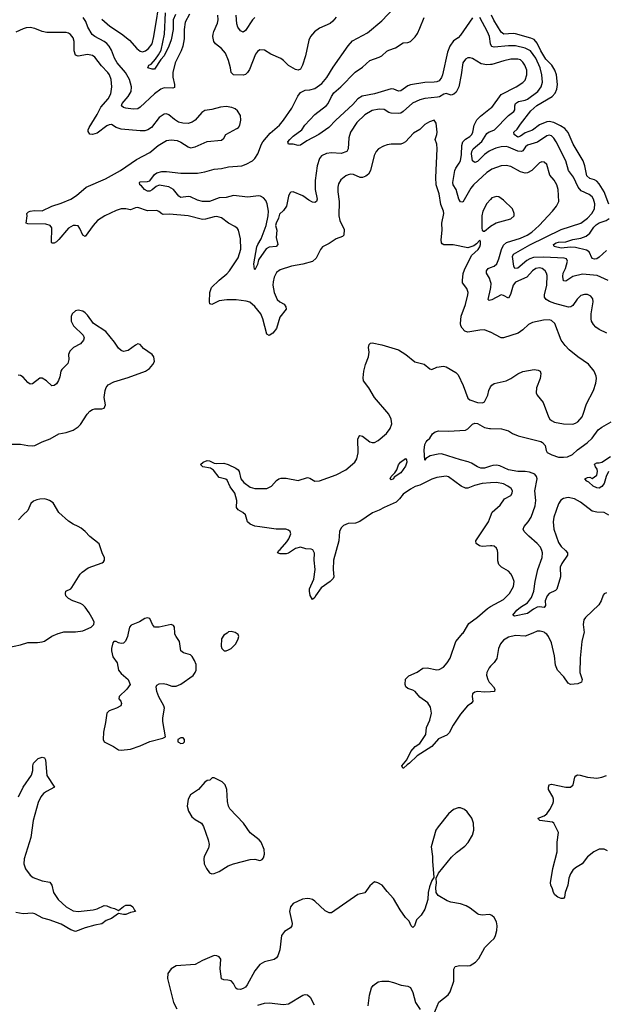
# Model space of a CAD drawing. Header units: inches. Extents: x 1682530 to 1839546, y 640742 to 791647.
# Tile 110 of 256: x 1746062 to 1750969, y 646894 to 655131. Entities that reach past the tile are written whole.
import ezdxf

# ---------------------------------------------------------------- set-up
doc = ezdxf.new("R2010")
doc.units = ezdxf.units.IN
doc.header["$MEASUREMENT"] = 0
for name, color, linetype in [('B7644', 7, 'Continuous'), ('B7645', 7, 'Continuous'), ('B7654', 7, 'Continuous'), ('B7655', 7, 'Continuous')]:
    doc.layers.add(name, color=color, linetype=linetype)

msp = doc.modelspace()

# ---------------------------------------------------------------- linework, layer by layer
at = {"layer": 'B7644', "color": 5}
for points, elevation in [([(1745910, 649866.5), (1746070, 649902), (1746130, 649919.6), (1746210, 649920.3), (1746250, 649925.5), (1746270, 649933), (1746330, 649974.9), (1746382.8, 649997.2), (1746394.3, 650000)], 720), ([(1746970.8, 650000), (1746964.4, 649970), (1746948.3, 649931.7), (1746930, 649916), (1746910, 649912.7), (1746890, 649917.2), (1746870, 649929), (1746850, 649928.7), (1746842.5, 649917.5), (1746829, 649871), (1746829, 649850), (1746841.8, 649801.8), (1746878, 649750), (1746887.8, 649687.8), (1746910, 649662), (1746970.4, 649610.4), (1746984.9, 649570), (1746959.3, 649530), (1746894.8, 649470), (1746890.8, 649450), (1746906.8, 649430), (1746913.4, 649410), (1746906.8, 649390), (1746871, 649370), (1746811.7, 649348.3), (1746790.3, 649329.7), (1746779.5, 649250), (1746762, 649170), (1746760.4, 649110), (1746768.5, 649088.5), (1746847.7, 649050), (1746890, 649023), (1746910, 649019.3), (1746990, 649028.8), (1747070, 649055.6), (1747150, 649093.4), (1747260.2, 649119.8), (1747282, 649130), (1747260.1, 649260.1), (1747260.4, 649290), (1747272.8, 649370), (1747268, 649390), (1747226.3, 649466.3), (1747209.6, 649510), (1747202.7, 649550), (1747210, 649564.7), (1747230, 649574.8), (1747263.2, 649576.8), (1747290, 649572.7), (1747336, 649556), (1747370, 649554.6), (1747410, 649573.1), (1747514.2, 649645.8), (1747531.1, 649668.9), (1747537.6, 649690), (1747537.7, 649737.7), (1747525.6, 649770), (1747504.4, 649804.4), (1747490, 649817.6), (1747432.8, 649832.8), (1747409.6, 649850), (1747398.7, 649930), (1747369.7, 649969.7), (1747360.7, 649990), (1747360.2, 650000)], 720), ([(1747796.7, 650000), (1747770, 649982), (1747751, 649950), (1747746, 649890), (1747752, 649870), (1747771.6, 649851.6), (1747790, 649851.3), (1747810, 649858), (1747830, 649871.3), (1747868.7, 649910), (1747889, 649950), (1747894, 649970), (1747888.9, 649988.9), (1747871.8, 650000)], 720), ([(1750000, 649507.6), (1749950, 649504.2), (1749890, 649511.3), (1749870, 649505.1), (1749850.6, 649490), (1749847, 649470), (1749853.4, 649430), (1749839.1, 649410), (1749808.9, 649390), (1749750, 649319.7), (1749689.2, 649230), (1749655.2, 649164.8), (1749633.6, 649146.4), (1749565.1, 649114.9), (1749510.4, 649050), (1749387.9, 648972.1), (1749322.8, 648910), (1749302, 648898), (1749271, 648870), (1749268, 648870), (1749259, 648890), (1749301.2, 648938.8), (1749334, 649010), (1749369.6, 649050), (1749410, 649076.4), (1749459.5, 649150), (1749464, 649210), (1749493.6, 649270), (1749505.6, 649330), (1749499.1, 649379.1), (1749476.3, 649416.3), (1749410, 649464.5), (1749370, 649512), (1749350, 649522.9), (1749310, 649534.7), (1749293.3, 649550), (1749285.7, 649570), (1749290, 649614.4), (1749318.2, 649641.8), (1749388, 649672), (1749433.4, 649706.6), (1749470, 649708.5), (1749550, 649691.8), (1749570, 649693.7), (1749605.9, 649714.1), (1749638.9, 649750), (1749662.6, 649790), (1749711.1, 649930), (1749770, 649997.4), (1749771.5, 650000)], 680), ([(1750000, 649721.9), (1749988.9, 649710), (1749968.9, 649670), (1749966.6, 649646.6), (1749976.5, 649610), (1749990, 649588.2), (1750000, 649577.6)], 680), ([(1746051.2, 648630), (1746092.6, 648710), (1746160.3, 648810), (1746172.7, 648850), (1746172, 648890), (1746176.9, 648910), (1746216, 648950), (1746250, 648961.1), (1746270, 648954.4), (1746277.7, 648937.7), (1746289.1, 648809.1), (1746352, 648710), (1746285.3, 648674.7), (1746262.5, 648657.5), (1746239.2, 648630), (1746217.9, 648582.1), (1746175.9, 648430), (1746155.3, 648290), (1746099.1, 648110), (1746095.5, 648070), (1746110, 648027.4), (1746150, 647973.7), (1746174.5, 647954.5), (1746250, 647927.2), (1746314.4, 647914.4), (1746330, 647890.7), (1746343.6, 647830), (1746383.2, 647770), (1746450, 647708.1), (1746510, 647676.2), (1746550.1, 647670.1), (1746676.9, 647683.1), (1746710, 647691), (1746770, 647719.2), (1746790, 647716.9), (1746822.6, 647702.6), (1746855.3, 647695.3), (1746890, 647678), (1746929.2, 647710.8), (1746950, 647721.6), (1746970, 647723.1), (1746990, 647721.6), (1747007.3, 647710), (1747021.4, 647681.4), (1747032, 647670), (1746990, 647662), (1746950, 647645.6), (1746930, 647644.1), (1746890, 647654), (1746830, 647612.3), (1746784.4, 647595.6), (1746750, 647566), (1746690, 647554.7), (1746610, 647532.3), (1746530, 647502.9), (1746490, 647515.4), (1746410, 647565.2), (1746310, 647601.4), (1746254.8, 647614.8), (1746190, 647649.8), (1746170, 647655.2), (1746090, 647651.6), (1746030, 647661.8)], 680), ([(1750000, 647640.9), (1749990, 647645.6), (1749930, 647639.7), (1749903.7, 647643.7), (1749890, 647649.6), (1749830, 647698.9), (1749797.3, 647717.3), (1749750, 647733.3), (1749668.5, 647748.5), (1749638.8, 647758.8), (1749562.7, 647802.7), (1749546, 647830), (1749543.7, 647870), (1749549, 647910), (1749546, 647950), (1749564, 647990), (1749674.8, 648125.2), (1749716, 648164), (1749784.1, 648215.9), (1749814.1, 648245.9), (1749850.9, 648310), (1749861.5, 648350), (1749857.3, 648410), (1749843, 648450), (1749803.8, 648503.8), (1749782, 648522), (1749750, 648538), (1749730, 648538), (1749690, 648522.9), (1749650, 648486), (1749561.2, 648378.8), (1749543.1, 648350), (1749503.1, 648210), (1749515.8, 648130), (1749513.6, 648090), (1749526, 647954), (1749510, 647928.7), (1749490, 647875.3), (1749479.3, 647830), (1749474.9, 647770), (1749450.4, 647690), (1749419.4, 647640.6), (1749379.9, 647600.1), (1749364.7, 647550), (1749350, 647535.3), (1749335.3, 647550), (1749319.3, 647590), (1749290, 647620.5), (1749244.9, 647684.9), (1749190, 647779.7), (1749136.2, 647836.2), (1749094.5, 647890), (1749059, 647910), (1749030, 647918.4), (1748990, 647885.1), (1748950, 647826), (1748890, 647812.3), (1748670, 647659.7), (1748650, 647659.7), (1748616.4, 647676.4), (1748530, 647755.1), (1748510, 647769.4), (1748490, 647776), (1748470, 647779.3), (1748427.9, 647772.1), (1748350, 647737.2), (1748327.7, 647710), (1748318, 647670), (1748340.3, 647570), (1748337.6, 647550), (1748326.7, 647533.3), (1748276.1, 647503.9), (1748253, 647470), (1748238.9, 647350), (1748221.8, 647298.2), (1748210, 647282), (1748191.5, 647268.4), (1748110, 647249.7), (1748070, 647225.6), (1748030, 647174.5), (1747964.6, 647055.4), (1747950, 647036), (1747930, 647024.5), (1747910, 647018), (1747881.2, 647021.2), (1747868.7, 647028.7), (1747850, 647068), (1747830, 647088.7), (1747803.6, 647096.4), (1747770, 647098), (1747750, 647106), (1747739.6, 647190), (1747743.5, 647270), (1747730.8, 647290.8), (1747710, 647299.7), (1747690, 647300.5), (1747670, 647294.7), (1747590, 647260.5), (1747530, 647227.6), (1747370, 647214.7), (1747328.2, 647190), (1747301.3, 647150), (1747298.9, 647110), (1747348.8, 646910), (1747375.4, 646855.4)], 720), ([(1749526, 646810), (1749567.6, 646912.4), (1749647.3, 646972.7), (1749662, 646998), (1749692.3, 647087.7), (1749693.8, 647186.2), (1749705.2, 647210), (1749742.7, 647217.3), (1749810, 647214.9), (1749830, 647219.3), (1749874, 647246), (1749903.3, 647276.7), (1749951.9, 647368.1), (1750000, 647415.4)], 720), ([(1748978, 646882), (1748989.3, 646969.3), (1749003.7, 647030), (1749019.3, 647050), (1749059.7, 647080.3), (1749090, 647088.5), (1749146.4, 647086.4), (1749190, 647077.3), (1749253.7, 647053.7), (1749310, 647044.9), (1749330, 647033.4), (1749351.7, 646991.7), (1749373.7, 646910), (1749412, 646850)], 720), ([(1748053.3, 646886.7), (1748110, 646902.6), (1748150, 646907.2), (1748270, 646892.7), (1748310, 646898.4), (1748430, 646970.3), (1748450, 646974.9), (1748470, 646972), (1748492.4, 646952.4), (1748526.4, 646890)], 720)]:
    msp.add_lwpolyline(points, dxfattribs=dict(at, elevation=elevation))
at = {"layer": 'B7644', "color": 5, "elevation": 720}
for points in [[(1747430, 649124), (1747410, 649124), (1747384.7, 649110), (1747384.7, 649090), (1747390, 649086), (1747410, 649076), (1747430, 649078.8), (1747439.3, 649090), (1747441.2, 649110)], [(1747690, 648789), (1747671.3, 648788.7), (1747652, 648770), (1747630, 648766), (1747610, 648752.7), (1747556.4, 648690), (1747490, 648645.6), (1747471.5, 648610), (1747462.6, 648550), (1747475.3, 648510), (1747503, 648463), (1747530, 648440.4), (1747583, 648410), (1747600.2, 648380.3), (1747639.6, 648270), (1747647.6, 648230), (1747640.5, 648199.5), (1747605.7, 648130), (1747601.1, 648110), (1747604.9, 648070), (1747623.8, 648030), (1747650, 647994.8), (1747670, 647986), (1747690, 647987), (1747730, 648004.9), (1747807.2, 648052.8), (1747850, 648068.9), (1747990, 648104.9), (1748030, 648106.8), (1748070, 648096), (1748080.2, 648099.8), (1748090, 648104.7), (1748100.2, 648119.8), (1748109.3, 648150), (1748106, 648190), (1748081.2, 648250), (1748064, 648270), (1747990, 648329.2), (1747935.1, 648410), (1747820.5, 648530), (1747809.7, 648550), (1747799.7, 648590), (1747794, 648690), (1747780.9, 648730), (1747755.8, 648755.8)]]:
    msp.add_lwpolyline(points, close=True, dxfattribs=at)
at = {"layer": 'B7645', "color": 5}
for points, elevation in [([(1746750, 655135.9), (1746816.9, 655076.9), (1746913.3, 655013.3), (1746980.6, 654960.6), (1747041, 654890), (1747070, 654868.8), (1747090, 654863.7), (1747115.6, 654870), (1747139.8, 654890), (1747169, 654930), (1747184.9, 654990), (1747242.4, 655350)], 660), ([(1747483, 655177), (1747446.1, 655110), (1747437.6, 655050), (1747437.4, 654970), (1747427, 654910), (1747412.7, 654870), (1747363.7, 654770), (1747342.8, 654690), (1747343.5, 654650), (1747356.3, 654590), (1747355.9, 654564.1), (1747342, 654558), (1747270, 654561.5), (1747242.4, 654550), (1747190, 654512.3), (1747070, 654398.7), (1747050, 654386.4), (1747010, 654383), (1746949.2, 654390), (1746930, 654396.9), (1746913.3, 654410), (1746918.5, 654430), (1746970, 654490.2), (1746994, 654530), (1746998.7, 654570), (1746979.3, 654630), (1746946.4, 654690), (1746877.4, 654770), (1746855.2, 654810), (1746830, 654876.8), (1746810.3, 654910.3), (1746790, 654933.4), (1746770, 654947.9), (1746691.1, 654990), (1746667.8, 655007.8), (1746632.7, 655070), (1746615.6, 655115.6), (1746592.7, 655150)], 660), ([(1750000, 654755.2), (1749970, 654752.4), (1749922.5, 654762.5), (1749850, 654806.9), (1749830, 654812.8), (1749810, 654811.3), (1749790, 654800.5), (1749769.3, 654770), (1749756, 654670), (1749734, 654570), (1749713.8, 654526.2), (1749692.7, 654507.3), (1749670, 654499.8), (1749630, 654513.6), (1749610, 654509.7), (1749572.7, 654487.3), (1749556.9, 654483.1), (1749450, 654472.7), (1749410, 654462), (1749347.2, 654432.8), (1749270, 654362.2), (1749250, 654349.8), (1749230, 654346), (1749170, 654348.7), (1749150, 654354.5), (1749110, 654380.4), (1749070, 654382.8), (1749010, 654371.5), (1748950, 654335.5), (1748881.8, 654270), (1748830.2, 654190), (1748816.1, 654143.9), (1748808.4, 654051.6), (1748798.7, 654030), (1748750, 654012.2), (1748670, 654018.2), (1748627.2, 654012.8), (1748587, 653993), (1748569.1, 653970.9), (1748551.6, 653910), (1748534.5, 653785.5), (1748534.7, 653710), (1748551.1, 653630), (1748544.9, 653610), (1748530, 653603.1), (1748510, 653605.1), (1748480.8, 653620.8), (1748430, 653658.7), (1748350, 653692), (1748330.5, 653689.5), (1748320.9, 653679.1), (1748310, 653655.3), (1748293.4, 653570), (1748270, 653533.7), (1748235.6, 653504.4), (1748226, 653470), (1748206.7, 653430), (1748202.6, 653410), (1748213.2, 653370), (1748208.2, 653310), (1748222, 653250), (1748207.3, 653232.7), (1748150, 653228.7), (1748124.8, 653215.2), (1748059, 653121), (1748050, 653084), (1748030, 653037.2), (1748024.9, 653044.9), (1748021.5, 653090), (1748045.9, 653230), (1748053, 653250), (1748082.2, 653297.8), (1748125.1, 653410), (1748141.5, 653490), (1748143.5, 653530), (1748131.5, 653591.5), (1748120, 653620), (1748101.6, 653641.6), (1748075.7, 653655.7), (1748058.4, 653658.4), (1747970, 653645.4), (1747850, 653659.6), (1747790, 653642.4), (1747730, 653639.9), (1747650, 653611.4), (1747590.7, 653610.7), (1747550, 653621.8), (1747490, 653648.6), (1747470, 653650.9), (1747410, 653643.6), (1747393.7, 653653.7), (1747350, 653712), (1747310, 653733.6), (1747230, 653746), (1747202.8, 653737.2), (1747170, 653707.8), (1747150, 653697.7), (1747130, 653695.4), (1747105.1, 653710), (1747080.6, 653740.6), (1747067.3, 653750), (1747063.7, 653770), (1747070, 653774.4), (1747130, 653777), (1747150, 653783.8), (1747190, 653834.9), (1747210, 653849), (1747250, 653861.3), (1747290, 653862.4), (1747410, 653846.7), (1747550, 653848.4), (1747610, 653858.3), (1747690, 653881.6), (1747750, 653885.6), (1747810, 653900.2), (1747919, 653910), (1747957.7, 653922.3), (1748009.8, 653950.2), (1748030, 653970.4), (1748053.5, 654010), (1748084.4, 654090), (1748096.9, 654110), (1748157.6, 654182.4), (1748235.3, 654250), (1748269.8, 654290), (1748338.5, 654390), (1748387.7, 654492.3), (1748410, 654523), (1748450, 654541.6), (1748490, 654544.9), (1748530, 654555.3), (1748590, 654598), (1748630, 654646.7), (1748684.7, 654735.3), (1748808.2, 654911.8), (1748844.5, 654955.5), (1748970, 655020.4), (1749090, 655123.1), (1749190.9, 655229.1)], 660), ([(1747364.9, 655175.1), (1747346.7, 655130), (1747345, 655050), (1747330, 654962.4), (1747310, 654909.7), (1747270.1, 654830), (1747242, 654798), (1747190, 654718), (1747170, 654716.2), (1747134, 654730), (1747142.7, 654750), (1747160.9, 654759.1), (1747199.2, 654800.8), (1747223.9, 654836.1), (1747244.3, 654875.7), (1747274.5, 655010), (1747280.4, 655190)], 640), ([(1748710, 655153), (1748681.2, 655118.8), (1748659.4, 655100.6), (1748570, 655061.3), (1748528.5, 655030), (1748494.9, 654990), (1748480.4, 654959.6), (1748453.4, 654830), (1748428.5, 654750), (1748410, 654718), (1748390, 654709.6), (1748370, 654713.6), (1748310, 654748), (1748268.9, 654788.9), (1748245.4, 654805.4), (1748163.2, 654843.2), (1748110, 654875.1), (1748070, 654879.5), (1748050, 654866), (1748035.8, 654844.2), (1747984.1, 654715.9), (1747968.7, 654690), (1747950, 654674), (1747930, 654667.2), (1747849.3, 654670), (1747831.5, 654690), (1747826.2, 654730), (1747809.8, 654790), (1747782.3, 654850), (1747750, 654889.7), (1747698.9, 654930), (1747685.6, 654950), (1747678.9, 654990), (1747680.3, 655010), (1747686.1, 655033.9), (1747716.7, 655103.3), (1747722.9, 655130), (1747718.8, 655170)], 660), ([(1748030, 655150.9), (1748010, 655129.7), (1747950, 655040.4), (1747930, 655028.3), (1747910, 655038.9), (1747886.4, 655070), (1747877.8, 655097.8), (1747872.4, 655170)], 640), ([(1749850, 655147.5), (1749750, 655001.8), (1749730, 654978.3), (1749690, 654954.7), (1749659.3, 654910), (1749639.7, 654860.3), (1749597.4, 654670), (1749590, 654649.1), (1749570, 654620.2), (1749550, 654610.4), (1749530, 654607.7), (1749450, 654604.6), (1749330, 654587.2), (1749310, 654578.9), (1749250, 654536.8), (1749230, 654534.2), (1749190.9, 654550.9), (1749170, 654552.4), (1749030, 654510.4), (1748927.6, 654492.4), (1748890, 654468.9), (1748850, 654422.6), (1748705.5, 654290), (1748647.9, 654230), (1748564.4, 654170), (1748462.6, 654117.4), (1748410, 654081.7), (1748390, 654078), (1748350, 654089.5), (1748309.2, 654090), (1748304.5, 654110), (1748321.6, 654130), (1748350, 654156.9), (1748420.7, 654210), (1748446.6, 654250), (1748530, 654339.3), (1748627.1, 654412.9), (1748641.2, 654430), (1748669.9, 654490), (1748690, 654518.8), (1748749.5, 654570.5), (1748867, 654693), (1748930, 654733.7), (1748990, 654790.2), (1749070, 654818), (1749091, 654830), (1749132.7, 654867.3), (1749150, 654877.1), (1749205, 654895), (1749270, 654938), (1749310, 654941.1), (1749330, 654948.9), (1749370, 654987.2), (1749390, 655017), (1749410, 655059.5), (1749444.5, 655150)], 640), ([(1750000, 654927.7), (1749998.8, 654930), (1749990.5, 654990), (1749976.3, 655030), (1749910.6, 655150)], 640), ([(1750000, 652517.3), (1749998.2, 652518.2), (1749950, 652536), (1749910, 652534.2), (1749810, 652516.4), (1749786, 652526), (1749763, 652550), (1749752.6, 652570), (1749749.8, 652589.8), (1749754, 652650), (1749790, 652747.3), (1749811.7, 652830), (1749812.9, 652850), (1749803.5, 652883.5), (1749766.6, 652930), (1749764.8, 652950), (1749771.8, 653008.2), (1749781.8, 653038.2), (1749842, 653158), (1749896, 653210), (1749910, 653232), (1749916, 653250), (1749915.3, 653275.3), (1749910, 653286), (1749882.8, 653257.2), (1749859.3, 653240.7), (1749810, 653222), (1749687.9, 653247.9), (1749610, 653246.9), (1749595.4, 653255.4), (1749590, 653265.2), (1749587.3, 653290), (1749594.8, 653370), (1749593.8, 653430), (1749609.7, 653510), (1749606.9, 653530), (1749585.2, 653585.2), (1749570, 653675.3), (1749545.6, 653750), (1749543.1, 653810), (1749555.2, 654050), (1749551, 654090), (1749538.5, 654130), (1749552.1, 654170), (1749554, 654190), (1749545.5, 654265.5), (1749530, 654289.6), (1749490, 654276.3), (1749450, 654253.6), (1749410, 654213.6), (1749356.6, 654183.4), (1749290.2, 654109.8), (1749270, 654097.7), (1749250, 654091.1), (1749170, 654091), (1749135.9, 654084.1), (1749105.8, 654074.2), (1749062, 654050), (1749043.8, 654030), (1749026.1, 653993.9), (1748997.4, 653870), (1748979.7, 653840.3), (1748958.4, 653821.6), (1748930, 653811.3), (1748910, 653811.5), (1748854.9, 653834.9), (1748830, 653838), (1748810, 653834.7), (1748790, 653824.7), (1748749.4, 653790.6), (1748730, 653759.5), (1748722.2, 653730), (1748722, 653690), (1748733.1, 653610), (1748730.2, 653490), (1748738.6, 653450), (1748775.1, 653375.1), (1748774.6, 653330), (1748762.7, 653317.2), (1748710, 653298.9), (1748650, 653257.6), (1748594, 653230), (1748579.3, 653210), (1748542.6, 653137.4), (1748512.1, 653107.9), (1748430, 653085.1), (1748334.8, 653070), (1748240.5, 653039.5), (1748210, 653017), (1748190, 652977.2), (1748181.2, 652938.8), (1748180.2, 652910), (1748190.2, 652850), (1748216.5, 652790), (1748237.1, 652770), (1748273, 652750), (1748288.4, 652730), (1748290.4, 652710), (1748236.7, 652643.3), (1748210, 652546.6), (1748179.3, 652510), (1748150, 652489.3), (1748130, 652501.2), (1748095.3, 652630), (1748078.7, 652670), (1748030, 652731.1), (1747987.2, 652767.2), (1747956.8, 652776.8), (1747873.3, 652786.7), (1747793.7, 652786.3), (1747730, 652778), (1747670, 652748.9), (1747653.8, 652753.8), (1747649.8, 652769.8), (1747651.2, 652850), (1747666.9, 652890), (1747730, 652951.1), (1747795.4, 653004.6), (1747817.3, 653030), (1747890, 653139.3), (1747910.8, 653210.8), (1747910, 653298), (1747891.6, 653371.6), (1747884.5, 653384.5), (1747862.5, 653402.5), (1747810, 653429.6), (1747750, 653473.3), (1747710, 653483.5), (1747690, 653483.1), (1747616.8, 653463.2), (1747590, 653460.7), (1747471.1, 653491.1), (1747314.7, 653505.3), (1747262.8, 653502.8), (1747250, 653506.4), (1747226.8, 653526.8), (1747210, 653534.8), (1747130, 653532.1), (1747050, 653559.8), (1747030, 653556.8), (1746990, 653539.7), (1746949, 653549), (1746910, 653547.9), (1746870, 653535.8), (1746773.8, 653490), (1746714.2, 653450), (1746677.8, 653410), (1746610, 653318), (1746590, 653329.4), (1746565.3, 653385.3), (1746550, 653406), (1746530, 653410.9), (1746510, 653408.3), (1746470, 653386.6), (1746390, 653293), (1746370, 653273), (1746350, 653261.3), (1746330, 653262.7), (1746327.6, 653267.6), (1746331.1, 653390), (1746318.4, 653410), (1746279.8, 653419.8), (1746130, 653423.5), (1746117, 653430), (1746124.7, 653490), (1746122, 653510), (1746136.3, 653523.7), (1746149, 653530), (1746186.2, 653533.8), (1746250, 653531.3), (1746330, 653572.6), (1746410, 653595.3), (1746490, 653629.1), (1746538.5, 653661.5), (1746618.9, 653730), (1746779.1, 653800.9), (1746905.6, 653870), (1747039.1, 653960.9), (1747150, 654020.3), (1747221.3, 654078.7), (1747290, 654120.3), (1747330, 654127.4), (1747379.6, 654119.6), (1747410, 654106.4), (1747470, 654067.7), (1747490, 654060.5), (1747530, 654067.7), (1747630, 654112.7), (1747750, 654124), (1747770, 654141), (1747786, 654170), (1747879.2, 654220.8), (1747892, 654230), (1747904.5, 654250), (1747912.3, 654290), (1747909.5, 654329.5), (1747882.7, 654370), (1747864.4, 654384.4), (1747837.1, 654397.1), (1747790, 654405.6), (1747740.6, 654399.4), (1747670, 654379.6), (1747610, 654372.3), (1747584.9, 654355.1), (1747528.9, 654291.1), (1747504.6, 654275.4), (1747470, 654264.2), (1747426, 654266), (1747390, 654274), (1747355.8, 654295.8), (1747310, 654335.1), (1747290, 654344.5), (1747270, 654342), (1747230, 654311.8), (1747163.8, 654230), (1747133.4, 654210), (1747110, 654202), (1747070, 654200.7), (1746910, 654214.5), (1746869.8, 654229.8), (1746830, 654253.5), (1746810, 654252.1), (1746790, 654242.7), (1746710, 654182.8), (1746670, 654169.8), (1746650, 654174), (1746635.6, 654195.6), (1746634.8, 654210), (1746642.8, 654230), (1746710, 654338.2), (1746740.5, 654399.5), (1746803.4, 654470), (1746825.2, 654510), (1746833, 654570), (1746828, 654630), (1746813.6, 654670), (1746798.7, 654690), (1746745.8, 654745.8), (1746690, 654816.9), (1746671.4, 654831.4), (1746630, 654840.4), (1746550, 654827.1), (1746530, 654835.6), (1746517.1, 654870), (1746518, 654950), (1746510, 654980.9), (1746488.1, 655008.1), (1746470, 655018.5), (1746450, 655023.1), (1746290, 655023.9), (1746250, 655033.2), (1746190, 655058.4), (1746150, 655065.4), (1746116.7, 655063.3), (1746090, 655056.1), (1746030, 655026.2)], 680), ([(1750000, 653873.5), (1749970, 653853.3), (1749857.2, 653750), (1749836.8, 653723.2), (1749770, 653604.7), (1749750, 653606.6), (1749735.3, 653630), (1749714, 653710), (1749689.2, 653750), (1749686, 653770), (1749701.9, 653870), (1749709.9, 653890), (1749739.2, 653930), (1749747.9, 653950), (1749756.6, 654003.4), (1749760.7, 654079.3), (1749769.9, 654110.1), (1749790, 654132), (1749827.2, 654152.9), (1749844.2, 654170), (1749853.2, 654190), (1749863.5, 654250), (1749886.3, 654293.7), (1749916.1, 654323.9), (1750000, 654389.9)], 660), ([(1750000, 654036.5), (1749988.4, 654031.6), (1749950, 654004.8), (1749890, 653945.3), (1749870, 653935.4), (1749850.7, 653950.7), (1749840.7, 654010), (1749843.4, 654030), (1749855.2, 654050), (1749926.5, 654113.5), (1749970, 654178.2), (1749988.2, 654191.8), (1750000, 654196.6)], 640), ([(1750000, 653628.3), (1749970, 653594.5), (1749935.8, 653530), (1749928.4, 653490), (1749927.5, 653387.5), (1749931.3, 653371.3), (1749942, 653362), (1749950, 653362), (1749997.6, 653402.4), (1750000, 653403.9)], 680), ([(1750000, 652941.7), (1749990.5, 652970), (1749967.1, 653010), (1749966, 653030), (1749979.3, 653050), (1750000, 653058.5)], 660), ([(1750000, 652785.5), (1749990, 652783.1), (1749980.5, 652790), (1750000, 652876.6)], 660), ([(1745990, 651579.5), (1746070, 651580.2), (1746130, 651569.2), (1746170, 651567.1), (1746190, 651570.2), (1746250, 651599.7), (1746316.4, 651623.6), (1746390, 651665.7), (1746450, 651677.4), (1746510, 651698), (1746550, 651723.7), (1746570, 651744.4), (1746627.8, 651832.2), (1746650, 651857.1), (1746670, 651870.4), (1746690, 651875.5), (1746750, 651876), (1746770, 651882), (1746779.3, 651910), (1746769.6, 651969.6), (1746777.4, 652030), (1746784.5, 652055.5), (1746802.2, 652077.8), (1746850, 652102.3), (1746970, 652138.7), (1747113.2, 652190), (1747147.3, 652212.7), (1747174.8, 652245.2), (1747189.2, 652270.8), (1747183.7, 652310), (1747169.3, 652330), (1747099.1, 652379.1), (1747070, 652413.2), (1747050, 652419.3), (1747030, 652409.4), (1746970, 652362.9), (1746930, 652355.6), (1746910, 652363.6), (1746890, 652382), (1746854.3, 652434.3), (1746782.8, 652522.8), (1746680.9, 652590), (1746630, 652659.3), (1746610, 652679.3), (1746590, 652692.7), (1746550, 652700.9), (1746530, 652696), (1746502, 652670), (1746492.3, 652647.7), (1746493.7, 652610), (1746512.7, 652570), (1746592.7, 652492.8), (1746600.3, 652470), (1746596.5, 652450), (1746570, 652418.9), (1746511.7, 652388.3), (1746481.7, 652358.3), (1746470.5, 652330), (1746472.3, 652287.7), (1746464.9, 652255.1), (1746414.7, 652205.3), (1746406, 652190), (1746397.7, 652142.3), (1746387.1, 652112.9), (1746370, 652085.2), (1746351, 652070), (1746330, 652069.3), (1746286, 652110), (1746250, 652132.3), (1746230, 652132.3), (1746170, 652083.7), (1746150, 652082), (1746130, 652097), (1746090, 652140.7), (1746070, 652153.3), (1746050, 652156.9)], 720), ([(1750000, 651255.5), (1749930, 651249.7), (1749866.1, 651233.9), (1749810, 651212.6), (1749790, 651212.6), (1749754, 651230), (1749650, 651307.3), (1749630, 651311.5), (1749550, 651301.4), (1749510, 651287.6), (1749410, 651237.2), (1749370, 651225.1), (1749330, 651203), (1749270, 651161), (1749238.6, 651121.4), (1749210, 651095.9), (1749110, 651050.8), (1749070, 651026.6), (1749013.7, 651006.3), (1748907.2, 650932.8), (1748870, 650919.6), (1748810, 650915.8), (1748770, 650900.4), (1748750, 650880.5), (1748738.4, 650850), (1748730.2, 650770.2), (1748687.8, 650610), (1748685, 650530), (1748689.3, 650470.7), (1748684.3, 650455.7), (1748660.3, 650430), (1748583.1, 650376.9), (1748535.6, 650310), (1748530, 650296), (1748510, 650279.3), (1748492.9, 650312.9), (1748485.4, 650350), (1748487.3, 650370), (1748523.5, 650450), (1748533.3, 650530), (1748525.4, 650610), (1748527.8, 650667.8), (1748515.3, 650695.3), (1748501.5, 650701.5), (1748455.6, 650704.4), (1748410, 650718.7), (1748370, 650707.8), (1748310, 650668.7), (1748290, 650663.1), (1748241.7, 650661.7), (1748219.3, 650670), (1748229.4, 650690), (1748241.7, 650698.3), (1748297.4, 650762.6), (1748313, 650787), (1748329.4, 650830), (1748325.2, 650850), (1748310, 650860.9), (1748287.5, 650867.5), (1748206, 650870), (1748070, 650887.3), (1748030, 650894.5), (1747989.3, 650910), (1747967.6, 650930), (1747949.5, 650990), (1747928.5, 651008.5), (1747889.8, 651029.8), (1747876.3, 651050), (1747878, 651110), (1747860.3, 651170), (1747823.3, 651223.3), (1747797.8, 651277.8), (1747787.1, 651287.1), (1747730, 651301.6), (1747682.2, 651362.2), (1747658.5, 651378.5), (1747595.3, 651390), (1747574, 651410), (1747597, 651430), (1747630, 651442.3), (1747650, 651439.7), (1747690, 651422.4), (1747710, 651419.3), (1747770, 651421.8), (1747806.7, 651410), (1747870, 651380.1), (1747890, 651365.5), (1747899.1, 651350), (1747913, 651290), (1747938.3, 651258.3), (1747990, 651218.9), (1748030, 651208.4), (1748130, 651208), (1748168, 651230), (1748210, 651275.6), (1748230, 651290.2), (1748250, 651296.5), (1748290, 651296.8), (1748390, 651275.8), (1748470, 651300.3), (1748490, 651294.6), (1748530, 651271.4), (1748570, 651274.2), (1748710, 651324.6), (1748790, 651363.9), (1748864, 651430), (1748882.3, 651457.7), (1748892.3, 651507.7), (1748890, 651622), (1748898, 651642), (1748907.9, 651652.1), (1748930, 651646.4), (1748990, 651600.3), (1749010, 651593.1), (1749030, 651594.6), (1749061.6, 651610), (1749130, 651670.4), (1749161.3, 651710), (1749175.8, 651750), (1749169.7, 651790), (1749148.5, 651830), (1749029.8, 651969.8), (1748983.1, 652050), (1748939.2, 652110), (1748934.6, 652134.6), (1748942, 652190), (1748954.3, 652245.7), (1748980.5, 652310), (1748984.7, 652350), (1748979.6, 652390), (1748985.6, 652414.4), (1748995.5, 652424.5), (1749010, 652427.7), (1749090, 652410.3), (1749230, 652370.4), (1749291.5, 652331.5), (1749366.8, 652270), (1749444.7, 652250), (1749492, 652210), (1749510, 652204.9), (1749550, 652224), (1749606.8, 652233.2), (1749630, 652227.7), (1749710, 652180.5), (1749730, 652159.1), (1749771.5, 652071.5), (1749810, 651964.9), (1749827.3, 651950), (1749890.9, 651929.1), (1749933, 651927), (1749950, 651934.8), (1749978, 651990), (1749987, 652030), (1749999.6, 652060.4), (1750000, 652061)], 680), ([(1750000, 651395.7), (1749950, 651380.2), (1749920.4, 651380.4), (1749891.8, 651390), (1749841.5, 651421.5), (1749813.5, 651433.5), (1749750, 651448.4), (1749590, 651498.7), (1749562.7, 651497.4), (1749496.7, 651483.3), (1749459.9, 651460.1), (1749450, 651447.3), (1749444, 651530), (1749450, 651576), (1749461.7, 651598.3), (1749470, 651611), (1749494, 651630), (1749513.6, 651666.4), (1749538, 651682), (1749569.2, 651690.8), (1749650, 651687.7), (1749790, 651698.4), (1749811.1, 651708.9), (1749850, 651747.7), (1749870, 651756.3), (1749890, 651753), (1749950, 651719.5), (1749991.5, 651711.5), (1750000, 651711.1)], 660), ([(1746394.3, 650000), (1746430, 650008.8), (1746530, 650010.3), (1746590, 650017.6), (1746659, 650050), (1746682, 650070), (1746685.2, 650090), (1746676, 650110), (1746642.9, 650170), (1746610, 650216.2), (1746590, 650234.7), (1746570, 650245.6), (1746507.9, 650267.9), (1746469.7, 650289.6), (1746449.2, 650310), (1746444, 650330), (1746449.4, 650350.6), (1746490, 650371), (1746498.9, 650381.1), (1746567.9, 650492.1), (1746585.2, 650510), (1746635.6, 650544.4), (1746752.9, 650587.1), (1746764.1, 650595.9), (1746772.7, 650610), (1746772.3, 650630), (1746752, 650670), (1746726.8, 650746.8), (1746650, 650806.6), (1746610, 650849.4), (1746576.6, 650876.6), (1746552.3, 650892.3), (1746510, 650909.4), (1746470, 650936.2), (1746388.5, 651008.5), (1746340.9, 651090), (1746312.7, 651110), (1746290, 651118), (1746270, 651122), (1746230, 651119.7), (1746205.5, 651114.5), (1746178.2, 651101.8), (1746156.3, 651083.7), (1746130, 651024), (1746091, 650990), (1746052.5, 650947.5)], 720), ([(1750000, 650730), (1749930, 650725.2), (1749909.2, 650729.2), (1749880.5, 650750), (1749878.3, 650770), (1749983.5, 650930), (1750000, 650973.9)], 680), ([(1749771.5, 650000), (1749819.1, 650080.9), (1749890, 650133.8), (1749973.7, 650206.3), (1750000, 650220.5)], 680), ([(1747360.2, 650000), (1747358, 650050), (1747350, 650064), (1747330, 650072), (1747227.6, 650047.6), (1747190, 650049.5), (1747174, 650070), (1747150, 650121.2), (1747130, 650126.6), (1747110, 650122), (1747065.1, 650094.9), (1746993.7, 650066.3), (1746981.6, 650050), (1746970.8, 650000)], 720), ([(1747871.8, 650000), (1747864.7, 650004.7), (1747830, 650012.7), (1747810, 650009), (1747796.7, 650000)], 720)]:
    msp.add_lwpolyline(points, dxfattribs=dict(at, elevation=elevation))
at = {"layer": 'B7645', "color": 5, "elevation": 660}
msp.add_lwpolyline([(1749170, 651282), (1749165.2, 651285.2), (1749162, 651290), (1749168, 651310), (1749200.9, 651339.1), (1749215.3, 651364.7), (1749230, 651406), (1749247, 651430), (1749290, 651459.1), (1749297.1, 651450), (1749299.5, 651430), (1749290, 651397), (1749250, 651340.7), (1749195.2, 651304.8), (1749190, 651289.5)], close=True, dxfattribs=at)
at = {"layer": 'B7654', "color": 5}
for points, elevation in [([(1750353.5, 650000), (1750290, 649973.8), (1750210, 649978), (1750150, 649964.4), (1750110, 649938.9), (1750084.2, 649910), (1750067.6, 649870), (1750052.1, 649787.9), (1750030, 649754), (1750000, 649721.9)], 680), ([(1750782.1, 650000), (1750762.8, 649930), (1750749.4, 649790), (1750746.9, 649670), (1750768, 649610), (1750760.7, 649590), (1750730, 649574.5), (1750670, 649569.6), (1750650, 649580.7), (1750612.9, 649632.9), (1750561.1, 649690), (1750544.2, 649730), (1750535, 649810), (1750510, 649917), (1750485.1, 649970), (1750470, 649991), (1750457.8, 650000)], 680), ([(1750000, 649577.6), (1750026, 649550), (1750037.1, 649530), (1750034.8, 649510), (1750000, 649507.6)], 680), ([(1750978, 648178), (1750950, 648192.6), (1750910, 648192.1), (1750863.1, 648170), (1750810, 648127.1), (1750766.7, 648070), (1750710, 648035.6), (1750690, 648015.8), (1750670, 647985.6), (1750655, 647950), (1750647, 647890), (1750625.7, 647830), (1750617.7, 647790), (1750610, 647777.7), (1750590, 647777.5), (1750563.5, 647790), (1750537.3, 647810), (1750525.7, 647830), (1750519.8, 647859.8), (1750505.1, 647890), (1750501.1, 647910), (1750520.6, 648030), (1750556.8, 648170), (1750557.4, 648250), (1750567.8, 648330), (1750529.2, 648410), (1750517.4, 648417.4), (1750412.3, 648432.3), (1750401.2, 648441.2), (1750398, 648450), (1750450, 648471.3), (1750470, 648486), (1750496.5, 648523.5), (1750520.3, 648570), (1750526.8, 648590), (1750526.4, 648610), (1750520.4, 648630), (1750486, 648690), (1750484, 648710), (1750491.6, 648728.4), (1750510, 648734), (1750630, 648710.2), (1750670, 648709.3), (1750692.6, 648730), (1750706.2, 648793.8), (1750713.6, 648806.4), (1750727.1, 648812.9), (1750750, 648811.1), (1750810, 648795), (1750890, 648786), (1750930, 648792.9), (1750970, 648808.8)], 680), ([(1750000, 647415.4), (1750030, 647444.9), (1750042.7, 647470), (1750053.1, 647510), (1750056, 647550), (1750050, 647584), (1750030, 647619.5), (1750010, 647636.2), (1750000, 647640.9)], 720)]:
    msp.add_lwpolyline(points, dxfattribs=dict(at, elevation=elevation))
at = {"layer": 'B7655', "color": 5}
for points, elevation in [([(1750990, 653586.9), (1750950.4, 653690), (1750910, 653757.8), (1750890, 653780.7), (1750870, 653792.4), (1750830, 653803.8), (1750805.6, 653825.6), (1750788.5, 653908.5), (1750774, 653950), (1750690.6, 654090), (1750648.4, 654188.4), (1750620.8, 654220.8), (1750584.5, 654244.5), (1750530, 654269.9), (1750490, 654279.2), (1750470, 654277.1), (1750409.1, 654250.9), (1750350, 654206.8), (1750290, 654185.7), (1750250, 654156), (1750229.9, 654149.9), (1750198.7, 654170), (1750196, 654190), (1750223.4, 654216.6), (1750250, 654258.6), (1750337.3, 654370), (1750387.7, 654412.3), (1750515, 654490), (1750542.1, 654517.9), (1750555.8, 654550), (1750561.8, 654590), (1750553.2, 654670), (1750538.5, 654710), (1750513.2, 654750), (1750462.2, 654802.2), (1750421.7, 654870), (1750390, 654935.8), (1750365, 654965), (1750338.1, 654978.1), (1750210, 655012.1), (1750190, 655016), (1750111.6, 655011.6), (1750090, 655027), (1750028, 655128), (1750007.7, 655170)], 620), ([(1750000, 654196.6), (1750033, 654210), (1750149.9, 654330.1), (1750196.1, 654363.9), (1750202.7, 654377.3), (1750202.9, 654410), (1750208.5, 654431.5), (1750232.9, 654447.1), (1750290, 654457.2), (1750310, 654465.9), (1750396.2, 654530), (1750425.2, 654570), (1750434.7, 654610), (1750430.5, 654670), (1750414.1, 654730), (1750378.7, 654810), (1750334.5, 654870), (1750290, 654893.9), (1750210, 654911.4), (1750150, 654913.9), (1750030, 654901.1), (1750010, 654908), (1750000, 654927.7)], 640), ([(1750000, 654389.9), (1750010, 654397.8), (1750090, 654506.2), (1750214.3, 654570), (1750270, 654604.7), (1750290, 654624.2), (1750304, 654670), (1750302.9, 654710), (1750288.2, 654750), (1750270, 654775.8), (1750250, 654794.7), (1750230, 654801.4), (1750170, 654801.4), (1750111.7, 654788.3), (1750010, 654756.2), (1750000, 654755.2)], 660), ([(1750985.1, 652950), (1750892, 652992), (1750770, 653002.2), (1750690, 652982.2), (1750630, 652943.5), (1750610, 652947.3), (1750604.2, 652984.2), (1750607.5, 653010), (1750627.2, 653050), (1750645.1, 653110), (1750637, 653130), (1750616.4, 653136.4), (1750445.2, 653145.2), (1750358.9, 653141.1), (1750330, 653131.7), (1750303.3, 653116.7), (1750230, 653052.1), (1750203.6, 653050), (1750194, 653070), (1750185, 653150), (1750193.3, 653170), (1750330, 653247.3), (1750590, 653375), (1750754.3, 653430), (1750810, 653471.2), (1750847, 653510), (1750869, 653550), (1750873.9, 653590), (1750862.7, 653630), (1750850, 653650.7), (1750826.6, 653670), (1750758.8, 653698.8), (1750732.5, 653730), (1750694.3, 653814.3), (1750651.6, 653870), (1750629.1, 653950), (1750550, 654108.3), (1750530, 654139.2), (1750510, 654158.9), (1750490, 654164), (1750470, 654158.4), (1750392.3, 654107.7), (1750310, 654080.8), (1750292.4, 654067.6), (1750270, 654033.8), (1750260.5, 654030), (1750230, 654030.5), (1750150, 654065.8), (1750130, 654069.9), (1750090, 654068.2), (1750044.7, 654055.3), (1750000, 654036.5)], 640), ([(1750000, 653058.5), (1750029.4, 653070.6), (1750052.2, 653090), (1750070, 653132), (1750092.9, 653210), (1750110, 653245.4), (1750133.3, 653266.7), (1750250, 653302.9), (1750306.4, 653330), (1750345.1, 653354.9), (1750407, 653410), (1750518.3, 653530), (1750552.6, 653570), (1750570.9, 653610), (1750565.8, 653710), (1750555, 653750), (1750531.8, 653790), (1750495.6, 653830), (1750470, 653919.3), (1750450, 653940.5), (1750430, 653942.4), (1750410, 653935.1), (1750344.9, 653870), (1750310, 653849.8), (1750290, 653848.7), (1750250, 653857.8), (1750170, 653902), (1750130, 653910.8), (1750090, 653907.7), (1750010, 653880.3), (1750000, 653873.5)], 660), ([(1750000, 653403.9), (1750046.9, 653433.1), (1750170, 653465.5), (1750197.2, 653490), (1750199.3, 653510), (1750182.7, 653550), (1750110, 653620.7), (1750070, 653649.6), (1750050, 653653.3), (1750010, 653639.6), (1750000, 653628.3)], 680), ([(1750970, 653200.7), (1750910, 653143.8), (1750890, 653131.7), (1750870, 653126.8), (1750850, 653134.7), (1750825.2, 653190), (1750803.6, 653203.6), (1750710, 653226.1), (1750670, 653227.7), (1750590, 653220.9), (1750533, 653233), (1750526.2, 653250), (1750550, 653264.6), (1750570, 653270.5), (1750630, 653273.4), (1750690, 653291.5), (1750756.4, 653303.6), (1750798.9, 653321.1), (1750830, 653345.6), (1750864.5, 653395.5), (1750884.5, 653415.5), (1750910, 653431), (1750967.5, 653452.5), (1750992.1, 653467.9)], 620), ([(1750972.3, 652510), (1750910, 652539), (1750879.9, 652559.9), (1750861.2, 652581.2), (1750845.5, 652610), (1750841, 652630), (1750841.5, 652670), (1750859.8, 652770), (1750855.1, 652795.1), (1750838.5, 652818.5), (1750810, 652832.1), (1750787.1, 652832.9), (1750756.5, 652823.5), (1750725.7, 652794.3), (1750690, 652739.7), (1750671.8, 652728.2), (1750653.7, 652726.3), (1750537.3, 652757.4), (1750494, 652773.9), (1750466.2, 652790), (1750452.5, 652810), (1750451.4, 652830), (1750470.6, 652910), (1750474, 652990), (1750468.7, 653010), (1750456.8, 653030), (1750431.2, 653050), (1750410, 653055.2), (1750379.5, 653050), (1750352.4, 653030), (1750302.9, 652977.1), (1750210, 652935.2), (1750188.4, 652910), (1750168.3, 652831.7), (1750150, 652802.6), (1750110, 652824.2), (1750090, 652829.1), (1750010, 652787.9), (1750000, 652785.5)], 660), ([(1750000, 652876.6), (1750003, 652890), (1750005.4, 652925.4), (1750000, 652941.7)], 660), ([(1750000, 652061), (1750010, 652074.8), (1750030, 652087.3), (1750130, 652108.8), (1750170, 652128.8), (1750230, 652168.8), (1750270, 652187.4), (1750364.4, 652204.4), (1750399.9, 652199.9), (1750414.8, 652190), (1750420.7, 652170), (1750419.1, 652150), (1750416.3, 652130), (1750384.9, 652050), (1750380.7, 652010), (1750390.8, 651990), (1750441.6, 651930), (1750484.2, 651810), (1750497.1, 651790), (1750510, 651777.1), (1750535.1, 651764.9), (1750610, 651748.9), (1750690, 651748.5), (1750710, 651755.8), (1750730, 651766.7), (1750765.4, 651810), (1750775.6, 651830), (1750802, 651918), (1750861.4, 652030), (1750882.4, 652090), (1750887.7, 652130), (1750885, 652150), (1750868, 652190), (1750819.7, 652250), (1750729.6, 652310), (1750657, 652370), (1750624.2, 652404.2), (1750591.1, 652451.1), (1750536.8, 652590), (1750510, 652615.6), (1750490, 652620.4), (1750442.2, 652617.8), (1750350, 652598.7), (1750318.5, 652581.4), (1750270, 652536.2), (1750230.2, 652509.8), (1750110, 652469.5), (1750090, 652469.4), (1750000, 652517.3)], 680), ([(1750000, 651711.1), (1750092.3, 651707.7), (1750150.2, 651690.2), (1750182.8, 651670), (1750231, 651650), (1750422.2, 651602.2), (1750434.9, 651594.9), (1750456.6, 651570), (1750466, 651526.1), (1750474.4, 651510), (1750513.4, 651490), (1750570, 651472.4), (1750610, 651470.2), (1750644.7, 651475.3), (1750685.8, 651494.2), (1750728, 651532), (1750809.9, 651590.1), (1750850.8, 651630), (1750900.9, 651699.1), (1750930, 651721.1), (1751010, 651766.7)], 660), ([(1750986.4, 651350), (1750968, 651310), (1750951.6, 651250), (1750930, 651224.7), (1750910, 651213), (1750890, 651215.1), (1750858, 651230), (1750823.3, 651263.3), (1750805.2, 651270), (1750790, 651290.8), (1750810, 651301), (1750830, 651304.7), (1750850, 651292), (1750890, 651322), (1750895.1, 651350), (1750892.7, 651370), (1750878, 651390), (1750870, 651412), (1750890, 651424.7), (1750910, 651424), (1750930, 651430.4), (1751003.1, 651476.9)], 640), ([(1750990, 650986.9), (1750950, 651008), (1750890, 651009.7), (1750850, 651019.7), (1750754, 651094), (1750703.3, 651123.3), (1750650, 651132.8), (1750610, 651126.2), (1750587.9, 651112.1), (1750570, 651082), (1750530.2, 650970), (1750524.6, 650930), (1750530.2, 650870), (1750570, 650757.1), (1750590, 650723.1), (1750628.2, 650690), (1750643.8, 650670), (1750643.8, 650650), (1750597.8, 650582.2), (1750582.3, 650550), (1750586.9, 650470), (1750553.7, 650366.3), (1750544.4, 650355.6), (1750490.4, 650330), (1750475.2, 650310), (1750458.6, 650270), (1750461.1, 650230), (1750450, 650214), (1750410, 650218.9), (1750390, 650215.9), (1750359.6, 650200.4), (1750310, 650164.2), (1750200.7, 650140.7), (1750188, 650150), (1750219.2, 650190), (1750250, 650216.5), (1750308.6, 650251.4), (1750343.1, 650296.9), (1750362.4, 650350), (1750373.6, 650430), (1750397.2, 650530), (1750431.3, 650631.3), (1750434.2, 650670), (1750430.4, 650690.4), (1750417.6, 650717.6), (1750390, 650747.9), (1750319.3, 650810), (1750282, 650850), (1750273, 650870), (1750281.3, 650890), (1750316.4, 650930), (1750340.3, 650970), (1750375, 651065), (1750379, 651110), (1750370.6, 651190), (1750389.8, 651290), (1750384.4, 651310), (1750369.6, 651330), (1750325.9, 651345.9), (1750290, 651352.1), (1750230, 651350.9), (1750150, 651365.1), (1750077.9, 651397.9), (1750050, 651405), (1750018.5, 651401.5), (1750000, 651395.7)], 660), ([(1750000, 650973.9), (1750013.6, 651010), (1750080.7, 651070), (1750118, 651122), (1750170, 651150.8), (1750180.7, 651170), (1750182.9, 651190), (1750171.8, 651210), (1750145.2, 651230), (1750110, 651247), (1750050, 651259.7), (1750000, 651255.5)], 680), ([(1750000, 650220.5), (1750110, 650279.5), (1750157.7, 650330), (1750192.8, 650390), (1750197.7, 650430), (1750184.7, 650470), (1750170, 650494.5), (1750150, 650517.6), (1750090.9, 650550.9), (1750070, 650573.2), (1750062.7, 650602.7), (1750062.5, 650670), (1750059.3, 650690), (1750049.7, 650710), (1750030, 650725.6), (1750010, 650730.6), (1750000, 650730)], 680), ([(1750970, 650335.3), (1750951.1, 650328.9), (1750942, 650318), (1750926, 650270), (1750905.5, 650234.5), (1750794.4, 650130), (1750781.3, 650110), (1750776.5, 650070), (1750782.9, 650002.9), (1750782.1, 650000)], 680), ([(1750457.8, 650000), (1750450, 650005.7), (1750416.6, 650016.6), (1750390, 650015), (1750353.5, 650000)], 680)]:
    msp.add_lwpolyline(points, dxfattribs=dict(at, elevation=elevation))

doc.saveas('drawing.dxf')
